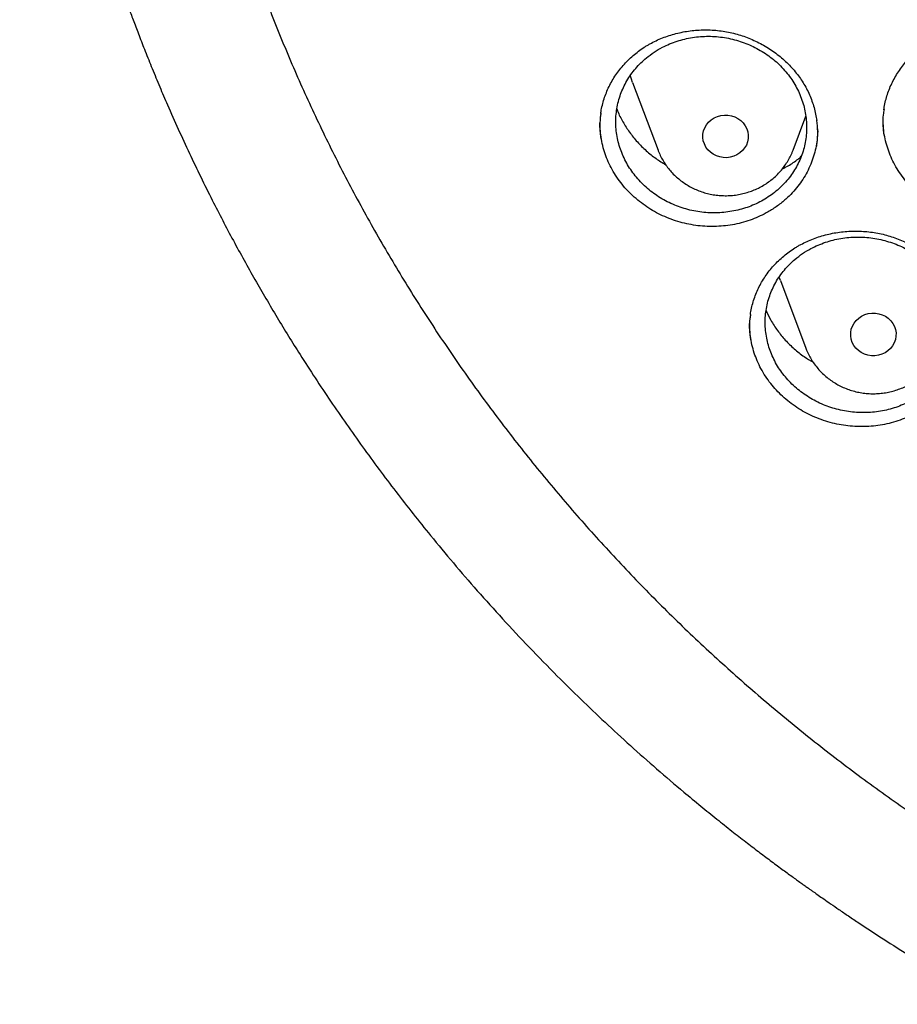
# Model space of a CAD drawing. Header units: millimetres. Extents: x 8 to 1233, y 12 to 1462.
# Tile 21 of 127: x 417 to 433, y 1250 to 1268. Entities that reach past the tile are written whole.
import ezdxf

# ---------------------------------------------------------------- set-up
doc = ezdxf.new("R2010")
doc.units = ezdxf.units.MM

msp = doc.modelspace()

# ---------------------------------------------------------------- linework, layer by layer
at = {"color": 7, "linetype": 'Continuous', "lineweight": 30}
for p, q in [((428.148, 1266.494), (428.595, 1265.306)), ((430.971, 1265.306), (431.195, 1265.9)), ((430.748, 1263.011), (431.195, 1261.823))]:
    msp.add_line(p, q, dxfattribs=at)
at = {"color": 7, "linetype": 'Continuous', "lineweight": 30, "flags": 128}
for points in [[(428.148, 1266.494), (428.126, 1266.556), (428.106, 1266.621)], [(429.437, 1265.36), (429.41, 1265.413), (429.392, 1265.469), (429.384, 1265.528), (429.385, 1265.586), (429.397, 1265.644), (429.418, 1265.7), (429.448, 1265.752), (429.486, 1265.798), (429.532, 1265.839), (429.583, 1265.872), (429.64, 1265.898), (429.7, 1265.914), (429.762, 1265.922), (429.825, 1265.92), (429.887, 1265.91), (429.946, 1265.89), (430.001, 1265.862), (430.051, 1265.826), (430.094, 1265.783), (430.13, 1265.735), (430.157, 1265.682), (430.175, 1265.625), (430.183, 1265.567), (430.181, 1265.508), (430.17, 1265.45), (430.149, 1265.395), (430.119, 1265.343), (430.081, 1265.296), (430.035, 1265.256), (429.983, 1265.222), (429.927, 1265.197), (429.866, 1265.18), (429.804, 1265.172), (429.741, 1265.174), (429.68, 1265.185), (429.621, 1265.204), (429.565, 1265.232), (429.516, 1265.268), (429.472, 1265.311), (429.437, 1265.36)], [(430.748, 1263.011), (430.726, 1263.073), (430.725, 1263.075)], [(432.076, 1261.823), (432.04, 1261.871), (432.012, 1261.924), (431.993, 1261.98), (431.984, 1262.038), (431.984, 1262.097), (431.995, 1262.155), (432.015, 1262.211), (432.044, 1262.263), (432.081, 1262.31), (432.126, 1262.352), (432.177, 1262.386), (432.233, 1262.412), (432.293, 1262.43), (432.355, 1262.439), (432.418, 1262.438), (432.48, 1262.428), (432.539, 1262.41), (432.595, 1262.382), (432.645, 1262.347), (432.689, 1262.305), (432.726, 1262.257), (432.754, 1262.205), (432.773, 1262.149), (432.782, 1262.09), (432.781, 1262.031), (432.771, 1261.973), (432.751, 1261.918), (432.722, 1261.865), (432.685, 1261.818), (432.64, 1261.777), (432.589, 1261.742), (432.533, 1261.716), (432.473, 1261.699), (432.411, 1261.69), (432.348, 1261.69), (432.286, 1261.7), (432.226, 1261.719), (432.171, 1261.746), (432.12, 1261.781), (432.076, 1261.823)]]:
    msp.add_lwpolyline(points, dxfattribs=at)
at = {"color": 7, "linetype": 'Continuous', "lineweight": 30}
for points, knots in [([(417.449, 1280.838), (417.446, 1280.803), (417.442, 1280.732), (417.435, 1280.615), (417.429, 1280.49), (417.421, 1280.359), (417.412, 1280.218), (417.405, 1280.067), (417.396, 1279.888), (417.387, 1279.679), (417.379, 1279.439), (417.372, 1279.15), (417.367, 1278.808), (417.366, 1278.409), (417.37, 1277.982), (417.383, 1277.493), (417.406, 1276.951), (417.442, 1276.366), (417.489, 1275.778), (417.547, 1275.193), (417.617, 1274.61), (417.711, 1273.929), (417.837, 1273.152), (418.004, 1272.282), (418.156, 1271.593), (418.279, 1271.082), (418.364, 1270.747), (418.452, 1270.418), (418.539, 1270.103), (418.623, 1269.811), (418.701, 1269.546), (418.775, 1269.307), (418.842, 1269.095), (418.902, 1268.908), (418.955, 1268.748), (419, 1268.613), (419.036, 1268.505), (419.067, 1268.416), (419.096, 1268.33), (419.131, 1268.231), (419.173, 1268.112), (419.227, 1267.962), (419.293, 1267.778), (419.375, 1267.559), (419.469, 1267.311), (419.578, 1267.034), (419.699, 1266.733), (419.829, 1266.419), (420.043, 1265.92), (420.345, 1265.253), (420.733, 1264.458), (421.119, 1263.718), (421.5, 1263.031), (421.892, 1262.362), (422.333, 1261.648), (422.831, 1260.888), (423.393, 1260.084), (423.98, 1259.296), (424.516, 1258.618), (424.997, 1258.039), (425.419, 1257.551), (425.864, 1257.056), (426.333, 1256.555), (426.792, 1256.085), (427.237, 1255.646), (427.665, 1255.238), (428.111, 1254.829), (428.572, 1254.42), (428.987, 1254.066), (429.341, 1253.773), (429.623, 1253.544), (429.887, 1253.335), (430.131, 1253.145), (430.356, 1252.973), (430.568, 1252.813), (430.765, 1252.667), (430.945, 1252.536), (431.081, 1252.438), (431.177, 1252.369), (431.235, 1252.328), (431.285, 1252.292), (431.341, 1252.253), (431.417, 1252.199), (431.517, 1252.13), (431.639, 1252.045), (431.785, 1251.945), (431.952, 1251.831), (432.232, 1251.644), (432.62, 1251.391), (433.116, 1251.079), (433.626, 1250.769), (434.149, 1250.464), (434.686, 1250.162), (435.271, 1249.848), (435.906, 1249.522), (436.592, 1249.187), (437.291, 1248.865), (438.063, 1248.529), (438.902, 1248.189), (439.807, 1247.849), (440.706, 1247.539), (441.599, 1247.257), (442.485, 1247.002), (443.362, 1246.773), (444.234, 1246.567), (445.148, 1246.375), (446.108, 1246.199), (447.115, 1246.042), (448.127, 1245.913), (449.142, 1245.812), (450.16, 1245.739), (451.179, 1245.694), (452.2, 1245.677), (453.22, 1245.688), (454.24, 1245.728), (455.258, 1245.796), (456.274, 1245.891), (457.287, 1246.015), (458.298, 1246.166), (459.301, 1246.345), (460.295, 1246.55), (461.281, 1246.782), (462.264, 1247.042), (463.173, 1247.31), (464.009, 1247.579), (464.779, 1247.845), (465.553, 1248.134), (466.339, 1248.447), (467.137, 1248.788), (467.945, 1249.156), (468.757, 1249.552), (469.573, 1249.975), (470.234, 1250.34), (470.737, 1250.631), (471.075, 1250.831), (471.393, 1251.024), (471.688, 1251.207), (471.96, 1251.38), (472.211, 1251.541), (472.439, 1251.692), (472.647, 1251.831), (472.831, 1251.956), (472.992, 1252.066), (473.13, 1252.162), (473.249, 1252.246), (473.344, 1252.313), (473.426, 1252.372), (473.508, 1252.43), (473.604, 1252.499), (473.726, 1252.588), (473.876, 1252.698), (474.053, 1252.829), (474.248, 1252.976), (474.453, 1253.133), (474.664, 1253.297), (474.942, 1253.516), (475.288, 1253.795), (475.705, 1254.143), (476.137, 1254.516), (476.583, 1254.914), (477.042, 1255.339), (477.465, 1255.746), (477.85, 1256.129), (478.19, 1256.477), (478.52, 1256.825), (478.835, 1257.167), (479.134, 1257.499), (479.431, 1257.84), (479.726, 1258.187), (480.017, 1258.539), (480.287, 1258.875), (480.539, 1259.197), (480.773, 1259.504), (480.99, 1259.795), (481.189, 1260.067), (481.376, 1260.329), (481.562, 1260.594), (481.757, 1260.879), (481.965, 1261.189), (482.184, 1261.524), (482.414, 1261.887), (482.654, 1262.276), (482.903, 1262.693), (483.139, 1263.104), (483.362, 1263.505), (483.571, 1263.892), (483.781, 1264.294), (483.984, 1264.698), (484.192, 1265.127), (484.399, 1265.57), (484.602, 1266.024), (484.784, 1266.45), (484.948, 1266.848), (485.094, 1267.216), (485.224, 1267.555), (485.32, 1267.815), (485.387, 1268), (485.428, 1268.114), (485.462, 1268.21), (485.488, 1268.287), (485.51, 1268.348), (485.531, 1268.41), (485.557, 1268.486), (485.592, 1268.587), (485.633, 1268.712), (485.691, 1268.885), (485.761, 1269.104), (485.844, 1269.367), (485.929, 1269.647), (486.016, 1269.943), (486.108, 1270.269), (486.204, 1270.625), (486.304, 1271.013), (486.403, 1271.422), (486.501, 1271.851), (486.597, 1272.302), (486.69, 1272.773), (486.78, 1273.263), (486.874, 1273.838), (486.967, 1274.483), (487.052, 1275.186), (487.119, 1275.866), (487.169, 1276.523), (487.204, 1277.158), (487.226, 1277.768), (487.234, 1278.284), (487.234, 1278.709), (487.23, 1279.05), (487.222, 1279.377), (487.213, 1279.685), (487.201, 1279.968), (487.189, 1280.223), (487.177, 1280.45), (487.164, 1280.652), (487.155, 1280.779), (487.151, 1280.838)], [0, 0, 0, 0, 0.000951, 0.00193, 0.003036, 0.004253, 0.00557, 0.006974, 0.008466, 0.010552, 0.012788, 0.015174, 0.018604, 0.022304, 0.026272, 0.03051, 0.035893, 0.041374, 0.046842, 0.052297, 0.05774, 0.063171, 0.071403, 0.079606, 0.08778, 0.090983, 0.094182, 0.097376, 0.100428, 0.103231, 0.105785, 0.10809, 0.110147, 0.111955, 0.113514, 0.114824, 0.115886, 0.11666, 0.117435, 0.118394, 0.119556, 0.120935, 0.1228, 0.124954, 0.127398, 0.13013, 0.133153, 0.136345, 0.139516, 0.148103, 0.156499, 0.163834, 0.171017, 0.178053, 0.185051, 0.193961, 0.202877, 0.211797, 0.220722, 0.226386, 0.232222, 0.238233, 0.244421, 0.250785, 0.255992, 0.261311, 0.266742, 0.272285, 0.27791, 0.281398, 0.284646, 0.287656, 0.290428, 0.29296, 0.295254, 0.297539, 0.299525, 0.301212, 0.30203, 0.302668, 0.303133, 0.303663, 0.304513, 0.305603, 0.306931, 0.308499, 0.310306, 0.312352, 0.317473, 0.322688, 0.327986, 0.333366, 0.338829, 0.344373, 0.351014, 0.357768, 0.364616, 0.371408, 0.380055, 0.388561, 0.396927, 0.405153, 0.413239, 0.421184, 0.429005, 0.436806, 0.445722, 0.454637, 0.463552, 0.472466, 0.481381, 0.490295, 0.499209, 0.508124, 0.517038, 0.525953, 0.534867, 0.543782, 0.552713, 0.561687, 0.570523, 0.5794, 0.588317, 0.597276, 0.604345, 0.611477, 0.618749, 0.626162, 0.633856, 0.641696, 0.649684, 0.657818, 0.6661, 0.66977, 0.673275, 0.676573, 0.679664, 0.682548, 0.68518, 0.687612, 0.689845, 0.691879, 0.693551, 0.69506, 0.69637, 0.697452, 0.698185, 0.699064, 0.700127, 0.701374, 0.703099, 0.705086, 0.707304, 0.709618, 0.712011, 0.714483, 0.719094, 0.723957, 0.729073, 0.73444, 0.74006, 0.745932, 0.750271, 0.754723, 0.759079, 0.763274, 0.767308, 0.77118, 0.775537, 0.779669, 0.783577, 0.787261, 0.790789, 0.794084, 0.797145, 0.799974, 0.80285, 0.805987, 0.809384, 0.813035, 0.816945, 0.821115, 0.825545, 0.830235, 0.834102, 0.838129, 0.842317, 0.846532, 0.850561, 0.855429, 0.859991, 0.864249, 0.8682, 0.871847, 0.875187, 0.878223, 0.879511, 0.880626, 0.881559, 0.88231, 0.882879, 0.883358, 0.884118, 0.885104, 0.886317, 0.887757, 0.890141, 0.892692, 0.895393, 0.898241, 0.901239, 0.90476, 0.908466, 0.912357, 0.916434, 0.920696, 0.925143, 0.929775, 0.934543, 0.941328, 0.94789, 0.954228, 0.960343, 0.966236, 0.971905, 0.977351, 0.980594, 0.983753, 0.986827, 0.989704, 0.992312, 0.994612, 0.996657, 0.99845, 1, 1, 1, 1]), ([(420.062, 1274.36), (420.064, 1274.346), (420.086, 1274.167), (420.138, 1273.824), (420.218, 1273.333), (420.308, 1272.842), (420.405, 1272.353), (420.512, 1271.866), (420.626, 1271.381), (420.749, 1270.897), (420.881, 1270.415), (421.02, 1269.935), (421.169, 1269.457), (421.325, 1268.982), (421.49, 1268.509), (421.662, 1268.039), (421.843, 1267.572), (422.032, 1267.107), (422.229, 1266.645), (422.435, 1266.187), (422.648, 1265.731), (422.868, 1265.279), (423.097, 1264.83), (423.334, 1264.385), (423.578, 1263.944), (423.83, 1263.506), (424.089, 1263.072), (424.356, 1262.643), (424.63, 1262.217), (424.912, 1261.796), (425.201, 1261.379), (425.497, 1260.966), (425.801, 1260.559), (426.111, 1260.155), (426.428, 1259.757), (426.753, 1259.363), (427.084, 1258.975), (427.421, 1258.592), (427.766, 1258.213), (428.116, 1257.841), (428.474, 1257.473), (428.837, 1257.111), (429.207, 1256.755), (429.583, 1256.405), (429.965, 1256.06), (430.353, 1255.721), (430.747, 1255.388), (431.147, 1255.061), (431.552, 1254.741), (431.962, 1254.426), (432.379, 1254.118), (432.8, 1253.816), (433.227, 1253.521), (433.658, 1253.233), (434.095, 1252.951), (434.536, 1252.675), (434.983, 1252.407), (435.433, 1252.145), (435.889, 1251.891), (436.348, 1251.643), (436.812, 1251.402), (437.28, 1251.169), (437.752, 1250.942), (438.228, 1250.723), (438.708, 1250.512), (439.191, 1250.307), (439.677, 1250.11), (440.168, 1249.921), (440.661, 1249.739), (441.157, 1249.565), (441.657, 1249.398), (442.159, 1249.239), (442.664, 1249.088), (443.171, 1248.944), (443.681, 1248.808), (444.193, 1248.68), (444.707, 1248.56), (445.224, 1248.448), (445.742, 1248.343), (446.262, 1248.247), (446.784, 1248.159), (447.307, 1248.078), (447.831, 1248.006), (448.357, 1247.941), (448.883, 1247.885), (449.411, 1247.837), (449.939, 1247.797), (450.468, 1247.765), (450.997, 1247.741), (451.527, 1247.725), (452.057, 1247.717), (452.587, 1247.717), (453.117, 1247.726), (453.647, 1247.742), (454.176, 1247.767), (454.705, 1247.8), (455.233, 1247.841), (455.76, 1247.889), (456.287, 1247.946), (456.812, 1248.012), (457.337, 1248.085), (457.86, 1248.166), (458.381, 1248.255), (458.901, 1248.352), (459.419, 1248.457), (459.935, 1248.57), (460.449, 1248.691), (460.961, 1248.819), (461.471, 1248.956), (461.978, 1249.1), (462.483, 1249.252), (462.985, 1249.412), (463.484, 1249.579), (463.98, 1249.754), (464.473, 1249.937), (464.963, 1250.127), (465.449, 1250.324), (465.932, 1250.529), (466.412, 1250.741), (466.887, 1250.961), (467.359, 1251.188), (467.827, 1251.422), (468.29, 1251.663), (468.749, 1251.911), (469.204, 1252.167), (469.655, 1252.429), (470.101, 1252.698), (470.542, 1252.974), (470.978, 1253.256), (471.409, 1253.546), (471.835, 1253.841), (472.256, 1254.144), (472.672, 1254.452), (473.082, 1254.767), (473.487, 1255.088), (473.886, 1255.416), (474.279, 1255.749), (474.667, 1256.088), (475.048, 1256.434), (475.424, 1256.785), (475.793, 1257.141), (476.156, 1257.504), (476.513, 1257.872), (476.863, 1258.245), (477.207, 1258.624), (477.544, 1259.007), (477.875, 1259.396), (478.198, 1259.79), (478.515, 1260.189), (478.825, 1260.593), (479.128, 1261.001), (479.423, 1261.414), (479.712, 1261.831), (479.993, 1262.253), (480.267, 1262.679), (480.533, 1263.109), (480.792, 1263.543), (481.043, 1263.981), (481.286, 1264.423), (481.522, 1264.868), (481.75, 1265.317), (481.971, 1265.77), (482.183, 1266.225), (482.387, 1266.684), (482.584, 1267.146), (482.772, 1267.611), (482.952, 1268.079), (483.125, 1268.549), (483.288, 1269.022), (483.444, 1269.498), (483.592, 1269.976), (483.731, 1270.456), (483.861, 1270.938), (483.984, 1271.422), (484.098, 1271.907), (484.203, 1272.395), (484.3, 1272.884), (484.389, 1273.374), (484.468, 1273.866), (484.526, 1274.255), (484.554, 1274.48), (484.561, 1274.54)], [0, 0, 0, 0, 0.000487, 0.006121, 0.011754, 0.017387, 0.023021, 0.028654, 0.034288, 0.039922, 0.045555, 0.051189, 0.056822, 0.062456, 0.06809, 0.073724, 0.079357, 0.084991, 0.090625, 0.096259, 0.101893, 0.107527, 0.113161, 0.118796, 0.12443, 0.130064, 0.135698, 0.141333, 0.146967, 0.152602, 0.158236, 0.163871, 0.169506, 0.17514, 0.180775, 0.18641, 0.192045, 0.19768, 0.203315, 0.20895, 0.214585, 0.22022, 0.225855, 0.23149, 0.237126, 0.242761, 0.248397, 0.254032, 0.259668, 0.265303, 0.270939, 0.276574, 0.28221, 0.287846, 0.293482, 0.299117, 0.304753, 0.310389, 0.316025, 0.321661, 0.327297, 0.332933, 0.338569, 0.344205, 0.349841, 0.355478, 0.361114, 0.36675, 0.372386, 0.378023, 0.383659, 0.389295, 0.394932, 0.400568, 0.406204, 0.411841, 0.417477, 0.423114, 0.42875, 0.434387, 0.440023, 0.44566, 0.451296, 0.456933, 0.462569, 0.468206, 0.473842, 0.479479, 0.485115, 0.490752, 0.496388, 0.502025, 0.507662, 0.513298, 0.518935, 0.524571, 0.530208, 0.535845, 0.541481, 0.547118, 0.552754, 0.558391, 0.564027, 0.569664, 0.5753, 0.580937, 0.586573, 0.59221, 0.597846, 0.603483, 0.609119, 0.614756, 0.620392, 0.626028, 0.631665, 0.637301, 0.642937, 0.648574, 0.65421, 0.659846, 0.665482, 0.671118, 0.676754, 0.682391, 0.688027, 0.693663, 0.699299, 0.704935, 0.710571, 0.716206, 0.721842, 0.727478, 0.733114, 0.73875, 0.744385, 0.750021, 0.755656, 0.761292, 0.766927, 0.772563, 0.778198, 0.783834, 0.789469, 0.795104, 0.800739, 0.806374, 0.812009, 0.817644, 0.823279, 0.828914, 0.834549, 0.840184, 0.845819, 0.851453, 0.857088, 0.862722, 0.868357, 0.873991, 0.879626, 0.88526, 0.890894, 0.896529, 0.902163, 0.907797, 0.913431, 0.919065, 0.924699, 0.930333, 0.935967, 0.9416, 0.947234, 0.952868, 0.958502, 0.964135, 0.969769, 0.975403, 0.981036, 0.98667, 0.992303, 0.997937, 1, 1, 1, 1]), ([(428.426, 1267.159), (428.444, 1267.169), (428.496, 1267.199), (428.588, 1267.243), (428.702, 1267.291), (428.82, 1267.331), (428.941, 1267.364), (429.066, 1267.39), (429.193, 1267.408), (429.321, 1267.419), (429.45, 1267.421), (429.579, 1267.416), (429.707, 1267.403), (429.833, 1267.382), (429.956, 1267.354), (430.077, 1267.318), (430.196, 1267.274), (430.312, 1267.223), (430.426, 1267.165), (430.537, 1267.1), (430.643, 1267.028), (430.744, 1266.95), (430.839, 1266.867), (430.928, 1266.779), (431.009, 1266.686), (431.083, 1266.59), (431.149, 1266.491), (431.208, 1266.387), (431.26, 1266.28), (431.304, 1266.168), (431.341, 1266.054), (431.369, 1265.94), (431.381, 1265.863), (431.387, 1265.826)], [0, 0, 0, 0, 0.01625, 0.048611, 0.081128, 0.113869, 0.146806, 0.179894, 0.213079, 0.246296, 0.279454, 0.312486, 0.345333, 0.377946, 0.41027, 0.442325, 0.474647, 0.507347, 0.540356, 0.573586, 0.606938, 0.640298, 0.673535, 0.706552, 0.739271, 0.771633, 0.803696, 0.836042, 0.868748, 0.901755, 0.935006, 0.968433, 1, 1, 1, 1]), ([(428.391, 1266.926), (428.357, 1266.897), (428.29, 1266.839), (428.2, 1266.742), (428.118, 1266.637), (428.046, 1266.525), (427.985, 1266.409), (427.935, 1266.289), (427.896, 1266.163), (427.869, 1266.035), (427.854, 1265.905), (427.85, 1265.775), (427.859, 1265.643), (427.879, 1265.513), (427.911, 1265.385), (427.955, 1265.259), (428.01, 1265.136), (428.076, 1265.018), (428.152, 1264.906), (428.237, 1264.8), (428.332, 1264.699), (428.436, 1264.606), (428.547, 1264.523), (428.665, 1264.447), (428.79, 1264.381), (428.92, 1264.324), (429.053, 1264.278), (429.19, 1264.242), (429.331, 1264.217), (429.472, 1264.203), (429.613, 1264.2), (429.754, 1264.208), (429.894, 1264.227), (430.032, 1264.257), (430.164, 1264.297), (430.293, 1264.347), (430.417, 1264.408), (430.535, 1264.479), (430.644, 1264.558), (430.746, 1264.646), (430.84, 1264.742), (430.924, 1264.845), (430.998, 1264.955), (431.062, 1265.069), (431.115, 1265.19), (431.157, 1265.315), (431.187, 1265.441), (431.205, 1265.57), (431.211, 1265.701), (431.206, 1265.833), (431.188, 1265.963), (431.159, 1266.091), (431.118, 1266.219), (431.066, 1266.343), (431.003, 1266.461), (430.93, 1266.575), (430.846, 1266.683), (430.753, 1266.785), (430.652, 1266.879), (430.543, 1266.965), (430.426, 1267.043), (430.302, 1267.112), (430.174, 1267.171), (430.042, 1267.219), (429.905, 1267.258), (429.765, 1267.286), (429.624, 1267.303), (429.483, 1267.309), (429.341, 1267.304), (429.201, 1267.287), (429.064, 1267.26), (428.93, 1267.223), (428.799, 1267.174), (428.663, 1267.111), (428.524, 1267.03), (428.435, 1266.961), (428.391, 1266.926)], [0, 0, 0, 0, 0.013239, 0.026477, 0.040101, 0.053724, 0.066963, 0.080202, 0.093825, 0.107449, 0.120682, 0.133915, 0.147532, 0.16115, 0.174375, 0.1876, 0.20121, 0.21482, 0.22804, 0.24126, 0.254865, 0.268469, 0.281689, 0.294909, 0.308513, 0.322117, 0.335342, 0.348567, 0.362176, 0.375785, 0.389017, 0.40225, 0.415867, 0.429483, 0.442723, 0.455963, 0.469587, 0.483211, 0.496454, 0.509697, 0.523325, 0.536953, 0.550195, 0.563436, 0.577063, 0.590689, 0.603924, 0.617159, 0.63078, 0.6444, 0.657627, 0.670855, 0.684467, 0.698079, 0.7113, 0.724521, 0.738127, 0.751732, 0.764952, 0.778172, 0.791775, 0.805378, 0.818602, 0.831825, 0.845431, 0.859038, 0.872268, 0.885499, 0.899113, 0.912727, 0.925965, 0.939202, 0.952824, 0.966446, 0.98313, 1, 1, 1, 1]), ([(427.589, 1265.951), (427.59, 1265.962), (427.596, 1266.011), (427.615, 1266.096), (427.645, 1266.207), (427.685, 1266.316), (427.732, 1266.423), (427.788, 1266.528), (427.852, 1266.629), (427.923, 1266.726), (428.002, 1266.819), (428.087, 1266.906), (428.178, 1266.987), (428.274, 1267.062), (428.358, 1267.119), (428.41, 1267.149), (428.426, 1267.159)], [0, 0, 0, 0, 0.0218693, 0.0991506, 0.1760558, 0.2536143, 0.3318505, 0.4106426, 0.4898424, 0.5692823, 0.6487737, 0.7280923, 0.8070791, 0.8856017, 0.9635641, 1, 1, 1, 1]), ([(432.568, 1266.015), (432.569, 1266.021), (432.574, 1266.066), (432.591, 1266.147), (432.62, 1266.259), (432.658, 1266.369), (432.705, 1266.476), (432.76, 1266.582), (432.822, 1266.684), (432.893, 1266.782), (432.97, 1266.876), (433.054, 1266.965), (433.145, 1267.047), (433.241, 1267.124), (433.321, 1267.18), (433.371, 1267.21), (433.385, 1267.219)], [0, 0, 0, 0, 0.0132785, 0.0916305, 0.1696719, 0.2483602, 0.3277225, 0.407634, 0.4879434, 0.5684804, 0.6490491, 0.7294286, 0.8094596, 0.8890112, 0.9679896, 1, 1, 1, 1]), ([(427.87, 1266.031), (427.874, 1266.019), (427.902, 1265.94), (427.975, 1265.802), (428.09, 1265.619), (428.228, 1265.448), (428.385, 1265.293), (428.552, 1265.158), (428.673, 1265.084), (428.73, 1265.049)], [0, 0, 0, 0, 0.029835, 0.194341, 0.35891, 0.524004, 0.688574, 0.853152, 1, 1, 1, 1]), ([(427.591, 1265.955), (427.587, 1265.931), (427.572, 1265.843), (427.568, 1265.69), (427.582, 1265.563), (427.588, 1265.501)], [0, 0, 0, 0, 0.158169, 0.592242, 1, 1, 1, 1]), ([(432.571, 1266.018), (432.566, 1265.988), (432.55, 1265.892), (432.548, 1265.741), (432.563, 1265.623), (432.569, 1265.569)], [0, 0, 0, 0, 0.205912, 0.644895, 1, 1, 1, 1]), ([(435.533, 1264.32), (435.489, 1264.294), (435.399, 1264.244), (435.254, 1264.181), (435.104, 1264.128), (434.948, 1264.088), (434.79, 1264.06), (434.63, 1264.045), (434.467, 1264.042), (434.304, 1264.052), (434.144, 1264.075), (433.987, 1264.109), (433.831, 1264.157), (433.68, 1264.216), (433.537, 1264.286), (433.4, 1264.366), (433.269, 1264.458), (433.146, 1264.559), (433.035, 1264.668), (432.933, 1264.785), (432.841, 1264.911), (432.761, 1265.044), (432.693, 1265.18), (432.639, 1265.321), (432.596, 1265.466), (432.568, 1265.615), (432.553, 1265.745), (432.553, 1265.825), (432.553, 1265.857)], [0, 0, 0, 0, 0.0385203, 0.077042, 0.1166753, 0.1563078, 0.1949156, 0.2335243, 0.2732633, 0.3130023, 0.3515083, 0.3900141, 0.429646, 0.4692773, 0.5076727, 0.5460684, 0.5855771, 0.6250863, 0.6635448, 0.7020033, 0.7415822, 0.7811609, 0.8195772, 0.8579936, 0.8975253, 0.9370571, 0.9755005, 1, 1, 1, 1]), ([(430.531, 1264.218), (430.486, 1264.193), (430.396, 1264.145), (430.251, 1264.085), (430.1, 1264.035), (429.943, 1263.998), (429.785, 1263.973), (429.625, 1263.961), (429.462, 1263.961), (429.299, 1263.974), (429.139, 1264), (428.982, 1264.037), (428.827, 1264.087), (428.677, 1264.149), (428.534, 1264.222), (428.398, 1264.305), (428.269, 1264.399), (428.148, 1264.503), (428.038, 1264.614), (427.937, 1264.734), (427.847, 1264.861), (427.769, 1264.995), (427.704, 1265.133), (427.651, 1265.275), (427.611, 1265.421), (427.585, 1265.57), (427.572, 1265.692), (427.573, 1265.765), (427.574, 1265.788)], [0, 0, 0, 0, 0.038689, 0.077379, 0.11718, 0.156979, 0.195862, 0.234745, 0.274768, 0.31479, 0.353567, 0.392345, 0.432256, 0.472168, 0.510827, 0.549486, 0.589267, 0.629048, 0.667758, 0.706469, 0.746308, 0.786147, 0.824804, 0.863461, 0.90324, 0.94302, 0.9817, 1, 1, 1, 1]), ([(431.386, 1265.376), (431.389, 1265.395), (431.404, 1265.478), (431.405, 1265.63), (431.402, 1265.764), (431.389, 1265.83), (431.389, 1265.83)], [0, 0, 0, 0, 0.124298, 0.560745, 0.995816, 1, 1, 1, 1]), ([(431.403, 1265.678), (431.403, 1265.664), (431.405, 1265.6), (431.395, 1265.487), (431.371, 1265.341), (431.334, 1265.197), (431.283, 1265.056), (431.219, 1264.92), (431.144, 1264.79), (431.057, 1264.668), (430.958, 1264.551), (430.839, 1264.435), (430.698, 1264.32), (430.587, 1264.252), (430.531, 1264.218)], [0, 0, 0, 0, 0.023607, 0.109439, 0.192942, 0.276445, 0.362371, 0.448296, 0.531821, 0.615346, 0.70129, 0.787233, 0.893024, 1, 1, 1, 1]), ([(428.596, 1265.305), (428.599, 1265.297), (428.613, 1265.257), (428.645, 1265.188), (428.679, 1265.129), (428.696, 1265.1)], [0, 0, 0, 0, 0.112451, 0.554584, 1, 1, 1, 1]), ([(428.696, 1265.1), (428.709, 1265.08), (428.739, 1265.032), (428.795, 1264.96), (428.863, 1264.884), (428.938, 1264.814), (429.019, 1264.75), (429.105, 1264.692), (429.195, 1264.642), (429.29, 1264.599), (429.388, 1264.563), (429.489, 1264.536), (429.593, 1264.516), (429.697, 1264.505), (429.802, 1264.503), (429.907, 1264.508), (430.012, 1264.522), (430.115, 1264.545), (430.215, 1264.576), (430.313, 1264.614), (430.407, 1264.66), (430.496, 1264.714), (430.581, 1264.775), (430.66, 1264.842), (430.733, 1264.915), (430.799, 1264.994), (430.859, 1265.078), (430.91, 1265.167), (430.948, 1265.243), (430.965, 1265.291), (430.971, 1265.307)], [0, 0, 0, 0, 0.024857, 0.061235, 0.097653, 0.13414, 0.170697, 0.207324, 0.244021, 0.280784, 0.317608, 0.354488, 0.391416, 0.428386, 0.465389, 0.502418, 0.539462, 0.576511, 0.613554, 0.650583, 0.687588, 0.724557, 0.761482, 0.798353, 0.835163, 0.871903, 0.908571, 0.945162, 0.981678, 1, 1, 1, 1]), ([(430.784, 1264.978), (430.817, 1264.995), (430.915, 1265.044), (431.026, 1265.118), (431.097, 1265.18), (431.115, 1265.196)], [0, 0, 0, 0, 0.278277, 0.816083, 1, 1, 1, 1]), ([(431.004, 1263.383), (430.971, 1263.354), (430.905, 1263.295), (430.816, 1263.197), (430.735, 1263.091), (430.664, 1262.979), (430.605, 1262.863), (430.557, 1262.742), (430.519, 1262.617), (430.494, 1262.488), (430.48, 1262.36), (430.478, 1262.23), (430.489, 1262.099), (430.511, 1261.969), (430.545, 1261.842), (430.59, 1261.718), (430.647, 1261.596), (430.714, 1261.479), (430.792, 1261.369), (430.878, 1261.264), (430.975, 1261.166), (431.08, 1261.075), (431.192, 1260.993), (431.311, 1260.92), (431.437, 1260.855), (431.568, 1260.801), (431.702, 1260.757), (431.839, 1260.723), (431.98, 1260.7), (432.122, 1260.688), (432.263, 1260.687), (432.403, 1260.696), (432.543, 1260.717), (432.68, 1260.749), (432.812, 1260.791), (432.94, 1260.843), (433.063, 1260.905), (433.18, 1260.977), (433.288, 1261.057), (433.389, 1261.146), (433.482, 1261.243), (433.565, 1261.347), (433.637, 1261.456), (433.7, 1261.571), (433.751, 1261.692), (433.791, 1261.817), (433.819, 1261.943), (433.836, 1262.072), (433.841, 1262.202), (433.833, 1262.333), (433.814, 1262.463), (433.783, 1262.59), (433.741, 1262.716), (433.687, 1262.839), (433.622, 1262.956), (433.548, 1263.068), (433.462, 1263.175), (433.368, 1263.275), (433.265, 1263.367), (433.156, 1263.451), (433.037, 1263.527), (432.913, 1263.594), (432.784, 1263.65), (432.651, 1263.697), (432.513, 1263.734), (432.373, 1263.76), (432.233, 1263.774), (432.092, 1263.778), (431.95, 1263.771), (431.809, 1263.753), (431.673, 1263.724), (431.539, 1263.685), (431.409, 1263.635), (431.274, 1263.57), (431.136, 1263.488), (431.048, 1263.418), (431.004, 1263.383)], [0, 0, 0, 0, 0.013241, 0.026482, 0.040108, 0.053734, 0.066976, 0.080217, 0.093843, 0.107469, 0.120706, 0.133942, 0.147564, 0.161185, 0.174414, 0.187643, 0.201256, 0.214869, 0.228092, 0.241314, 0.25492, 0.268526, 0.281746, 0.294965, 0.308569, 0.322172, 0.335394, 0.348617, 0.362222, 0.375828, 0.389057, 0.402286, 0.415899, 0.429511, 0.442748, 0.455985, 0.469605, 0.483226, 0.496468, 0.50971, 0.523337, 0.536964, 0.550207, 0.56345, 0.577078, 0.590705, 0.603944, 0.617183, 0.630806, 0.64443, 0.657661, 0.670892, 0.684508, 0.698124, 0.711348, 0.724572, 0.73818, 0.751788, 0.765008, 0.778228, 0.791832, 0.805435, 0.818656, 0.831877, 0.845482, 0.859086, 0.872313, 0.885539, 0.899149, 0.91276, 0.925994, 0.939228, 0.952847, 0.966465, 0.983139, 1, 1, 1, 1]), ([(431.054, 1263.616), (431.072, 1263.626), (431.124, 1263.656), (431.216, 1263.701), (431.329, 1263.748), (431.447, 1263.789), (431.569, 1263.823), (431.693, 1263.849), (431.82, 1263.868), (431.949, 1263.879), (432.078, 1263.883), (432.207, 1263.878), (432.334, 1263.866), (432.46, 1263.846), (432.584, 1263.818), (432.705, 1263.783), (432.823, 1263.741), (432.94, 1263.691), (433.055, 1263.634), (433.165, 1263.569), (433.272, 1263.499), (433.373, 1263.422), (433.469, 1263.34), (433.558, 1263.252), (433.639, 1263.161), (433.713, 1263.066), (433.78, 1262.968), (433.839, 1262.865), (433.891, 1262.758), (433.936, 1262.648), (433.974, 1262.535), (434.002, 1262.419), (434.018, 1262.341), (434.022, 1262.301), (434.022, 1262.301)], [0, 0, 0, 0, 0.016222, 0.0485, 0.080933, 0.11359, 0.146442, 0.179445, 0.212545, 0.245676, 0.278748, 0.311694, 0.344454, 0.376982, 0.40922, 0.441189, 0.473423, 0.506037, 0.538961, 0.572108, 0.60538, 0.638665, 0.671829, 0.704778, 0.737432, 0.769734, 0.801739, 0.834025, 0.866679, 0.899635, 0.932838, 0.966219, 0.999706, 1, 1, 1, 1]), ([(430.221, 1262.413), (430.222, 1262.422), (430.228, 1262.47), (430.246, 1262.553), (430.276, 1262.664), (430.315, 1262.772), (430.362, 1262.879), (430.417, 1262.983), (430.481, 1263.084), (430.552, 1263.181), (430.63, 1263.274), (430.714, 1263.361), (430.805, 1263.443), (430.902, 1263.518), (430.985, 1263.575), (431.037, 1263.606), (431.054, 1263.616)], [0, 0, 0, 0, 0.0188463, 0.0963622, 0.1734622, 0.2512112, 0.329629, 0.4085937, 0.4879576, 0.5675537, 0.6471921, 0.7266519, 0.8057747, 0.8844292, 0.9625199, 1, 1, 1, 1]), ([(430.224, 1262.417), (430.219, 1262.392), (430.204, 1262.303), (430.201, 1262.152), (430.214, 1262.028), (430.221, 1261.969)], [0, 0, 0, 0, 0.16803, 0.605621, 1, 1, 1, 1]), ([(430.495, 1262.484), (430.522, 1262.426), (430.579, 1262.304), (430.694, 1262.13), (430.831, 1261.962), (430.989, 1261.808), (431.153, 1261.677), (431.271, 1261.606), (431.325, 1261.573)], [0, 0, 0, 0, 0.156578, 0.330575, 0.505125, 0.679121, 0.853158, 1, 1, 1, 1]), ([(433.17, 1260.702), (433.125, 1260.678), (433.035, 1260.629), (432.89, 1260.569), (432.739, 1260.518), (432.583, 1260.48), (432.425, 1260.455), (432.264, 1260.442), (432.101, 1260.441), (431.938, 1260.453), (431.779, 1260.478), (431.621, 1260.514), (431.466, 1260.564), (431.316, 1260.624), (431.173, 1260.696), (431.036, 1260.778), (430.907, 1260.87), (430.785, 1260.973), (430.675, 1261.083), (430.574, 1261.201), (430.484, 1261.328), (430.405, 1261.46), (430.339, 1261.597), (430.286, 1261.738), (430.245, 1261.883), (430.218, 1262.031), (430.205, 1262.155), (430.206, 1262.229), (430.206, 1262.254)], [0, 0, 0, 0, 0.038639, 0.07728, 0.117031, 0.15678, 0.1956, 0.234421, 0.274379, 0.314337, 0.353041, 0.391745, 0.431582, 0.471418, 0.510002, 0.548587, 0.58829, 0.627993, 0.666636, 0.705279, 0.745048, 0.784817, 0.823419, 0.862021, 0.901743, 0.941466, 0.980105, 1, 1, 1, 1]), ([(431.196, 1261.823), (431.2, 1261.811), (431.216, 1261.767), (431.251, 1261.694), (431.301, 1261.606), (431.358, 1261.522), (431.403, 1261.47), (431.425, 1261.443)], [0, 0, 0, 0, 0.086994, 0.314066, 0.541398, 0.769053, 1, 1, 1, 1]), ([(431.425, 1261.443), (431.441, 1261.426), (431.48, 1261.384), (431.547, 1261.323), (431.629, 1261.259), (431.715, 1261.203), (431.807, 1261.153), (431.902, 1261.111), (432, 1261.076), (432.102, 1261.05), (432.205, 1261.031), (432.31, 1261.021), (432.415, 1261.02), (432.52, 1261.027), (432.624, 1261.042), (432.727, 1261.065), (432.827, 1261.097), (432.924, 1261.136), (433.018, 1261.184), (433.107, 1261.238), (433.191, 1261.3), (433.269, 1261.368), (433.341, 1261.442), (433.407, 1261.522), (433.465, 1261.606), (433.515, 1261.695), (433.55, 1261.768), (433.566, 1261.812), (433.57, 1261.824)], [0, 0, 0, 0, 0.0267842, 0.0663753, 0.1060145, 0.1457305, 0.1855211, 0.2253827, 0.2653099, 0.3052964, 0.3453349, 0.3854173, 0.4255351, 0.4656793, 0.505838, 0.5460005, 0.5861565, 0.6262953, 0.666406, 0.7064777, 0.7464997, 0.7864624, 0.8263569, 0.8661763, 0.9059157, 0.9455727, 0.9851476, 1, 1, 1, 1])]:
    msp.add_open_spline(points, degree=3, knots=knots, dxfattribs=at)

doc.saveas('drawing.dxf')
